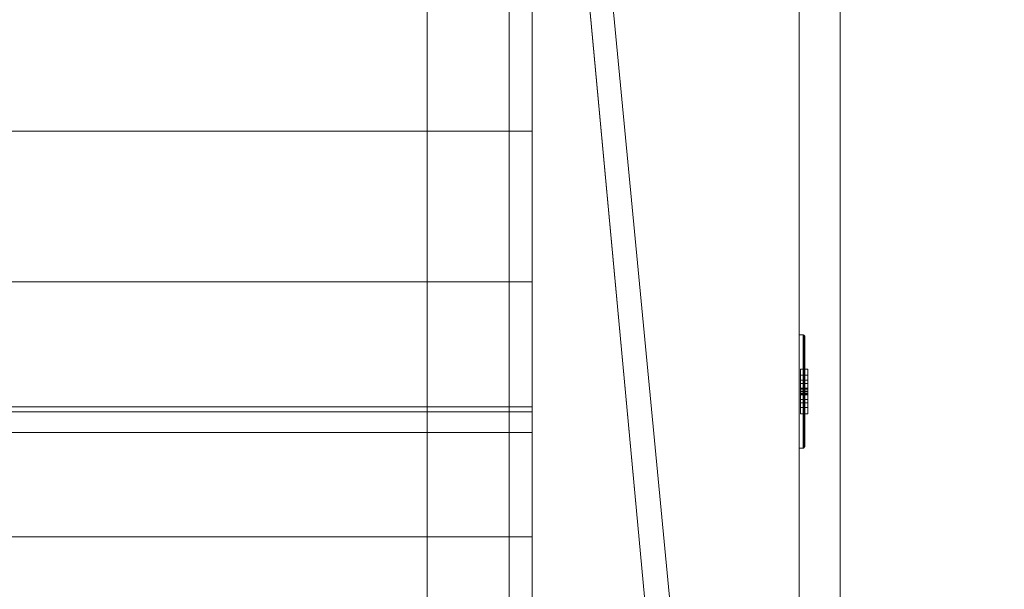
# Model space of a CAD drawing. Header units: inches. Extents: x -263 to 528, y -1 to 602.
# Tile 145 of 256: x 232 to 256, y 58 to 72. Entities that reach past the tile are written whole.
import ezdxf

# ---------------------------------------------------------------- set-up
doc = ezdxf.new("R2010")
doc.units = ezdxf.units.IN
doc.header["$MEASUREMENT"] = 0
for name, color, linetype in [('New_Twindo - Stairs', 7, 'Continuous'), ('Twindo - Electrical', 7, 'Continuous'), ('Twindo - Railings', 7, 'Continuous'), ('Twindo - Slabs', 7, 'Continuous'), ('Twindo - Walls', 7, 'Continuous')]:
    doc.layers.add(name, color=color, linetype=linetype)

# ---------------------------------------------------------------- blocks, each defined once
blk = doc.blocks.new('Wall_E0FE8735-997A-40F1-A2F9-782649790E40', base_point=(244.5, 6.5))
at = {"layer": 'Twindo - Walls', "lineweight": 0}
mesh = blk.add_polyface(dxfattribs=at)
corners = [(252, 127.5), (252, 0), (244.5, 0), (244.5, 127.5), (252, 127.5, 101), (252, 0, 101), (244.5, 0, 101), (244.5, 127.5, 101)]
mesh.append_faces([[corners[k] for k in face] for face in [(0, 1, 2, 3), (4, 5, 1, 0), (6, 2, 1, 5), (3, 2, 6, 7), (7, 4, 0, 3), (7, 6, 5, 4)]], dxfattribs={"color": 254})
blk = doc.blocks.new('Slab_D0BD3B49-249D-4DA8-80D4-D821BCE50D6B', base_point=(-249.5, 387))
at = {"layer": 'Twindo - Slabs', "lineweight": 0}
mesh = blk.add_polyface(dxfattribs=at)
corners = [(-192, 387), (-249.5, 387), (-249.5, 387, -6), (-192, 387, -6), (-89.75, 579.5), (-249.5, 579.5), (-192, 134.5), (-132, 134.5), (-132, 124.5), (10, 124.5), (10, 13.75), (161.5, 13.75), (161.5, 6.5), (252, 6.5), (252, 14), (415.5, 14), (415.5, 322.5), (222.5, 322.5), (222.5, 357.5), (-4, 357.5), (-4, 413), (101.5, 413), (101.5, 553.5), (-89.75, 553.5), (-249.5, 579.5, -6), (-192, 134.5, -6), (-89.75, 579.5, -6), (-89.75, 553.5, -6), (101.5, 553.5, -6), (101.5, 413, -6), (-4, 413, -6), (-4, 357.5, -6), (222.5, 357.5, -6), (222.5, 322.5, -6), (415.5, 322.5, -6), (415.5, 14, -6), (252, 14, -6), (252, 6.5, -6), (161.5, 6.5, -6), (161.5, 13.75, -6), (10, 13.75, -6), (10, 124.5, -6), (-132, 124.5, -6), (-132, 134.5, -6)]
mesh.append_faces([[corners[k] for k in face] for face in [(0, 1, 2, 3), (1, 5, 24, 2), (6, 0, 3, 25), (5, 4, 26, 24), (7, 6, 25, 43), (8, 7, 43, 42), (9, 8, 42, 41), (10, 9, 41, 40), (11, 10, 40, 39), (12, 11, 39, 38), (13, 12, 38, 37), (14, 13, 37, 36), (15, 14, 36, 35), (16, 15, 35, 34), (17, 16, 34, 33), (18, 17, 33, 32), (19, 18, 32, 31), (20, 19, 31, 30), (21, 20, 30, 29), (22, 21, 29, 28), (23, 22, 28, 27), (4, 23, 27, 26)]], dxfattribs={"color": 254})
mesh.append_faces([[corners[k] for k in face] for face in [(22, 20, 21), (16, 14, 15)]], dxfattribs={"vtx0": -1, "color": 254})
mesh.append_faces([[corners[k] for k in face] for face in [(28, 30, 27), (34, 36, 33)]], dxfattribs={"vtx0": -1, "vtx1": -1, "color": 254})
mesh.append_faces([[corners[k] for k in face] for face in [(4, 0, 7), (19, 23, 8), (19, 9, 11), (43, 3, 26), (42, 27, 31), (39, 41, 31)]], dxfattribs={"vtx0": -1, "vtx1": -1, "vtx2": -1, "color": 254})
mesh.append_faces([[corners[k] for k in face] for face in [(23, 7, 8), (19, 8, 9), (17, 11, 12), (17, 12, 13), (17, 13, 14), (3, 24, 26), (43, 26, 27), (39, 31, 32), (39, 32, 33)]], dxfattribs={"vtx0": -1, "vtx2": -1, "color": 254})
mesh.append_faces([[corners[k] for k in face] for face in [(29, 30, 28), (35, 36, 34)]], dxfattribs={"vtx1": -1, "color": 254})
mesh.append_faces([[corners[k] for k in face] for face in [(4, 5, 0), (23, 4, 7), (19, 20, 23), (22, 23, 20), (18, 19, 11), (17, 18, 11), (16, 17, 14), (42, 43, 27), (30, 31, 27), (41, 42, 31), (38, 39, 33), (37, 38, 33), (36, 37, 33)]], dxfattribs={"vtx1": -1, "vtx2": -1, "color": 254})
mesh.append_faces([[corners[k] for k in face] for face in [(5, 1, 0), (0, 6, 7), (9, 10, 11), (3, 2, 24), (43, 25, 3), (39, 40, 41)]], dxfattribs={"vtx2": -1, "color": 254})
blk = doc.blocks.new('Slab_C16FED3F-F51D-4887-95C2-45D370958F54', base_point=(-255.75, 595))
at = {"layer": 'Twindo - Slabs', "lineweight": 0}
mesh = blk.add_polyface(dxfattribs=at)
corners = [(95.5, 568, 128), (95.5, 570, 128), (-75.75, 570, 128), (-75.75, 595, 128), (-255.75, 595, 128), (-255.75, 379, 128), (-198, 379, 128), (-198, 134.5, 128), (-136, 134.5, 128), (-136, 110.5, 128), (6.5, 110.5, 128), (6.5, 6.5, 128), (315.5, 6.5, 128), (315.5, 8, 128), (378.5, 8, 128), (378.5, 6.5, 128), (523, 6.5, 128), (523, 132.25, 128), (421.5, 132.25, 128), (421.5, 333, 128), (239, 333, 128), (239, 391.501, 128), (240, 391.501, 128), (240, 457, 128), (237, 457, 128), (237, 568, 128), (201, 127.5, 128), (201, 128.125, 128), (244.5, 128.125, 128), (244.5, 127.5, 128), (244.5, 15, 128), (161.5, 15, 128), (161.5, 146.5, 128), (200.935, 146.5, 128), (200.997, 146.5, 128), (200.997, 128.5, 128), (95.5, 568, 101), (95.5, 570, 101), (-75.75, 570, 101), (-75.75, 595, 101), (-255.75, 595, 101), (-255.75, 379, 101), (-198, 379, 101), (-198, 134.5, 101), (-136, 134.5, 101), (-136, 110.5, 101), (6.5, 110.5, 101), (6.5, 6.5, 101), (315.5, 6.5, 101), (315.5, 8, 101), (378.5, 8, 101), (378.5, 6.5, 101), (523, 6.5, 101), (523, 132.25, 101), (421.5, 132.25, 101), (421.5, 333, 101), (239, 333, 101), (239, 391.501, 101), (240, 391.501, 101), (240, 457, 101), (237, 457, 101), (237, 568, 101), (201, 127.5, 120), (201, 128, 120), (201, 128.125, 120), (244.5, 128.125, 120), (244.5, 128, 120), (244.5, 127.5, 120), (244.5, 127.5, 101), (244.5, 15, 101), (161.5, 15, 101), (161.5, 146.5, 101), (200.935, 146.5, 101), (200.997, 146.5, 101), (200.997, 128.5, 114.5), (201, 127.5, 101)]
mesh.append_faces([[corners[k] for k in face] for face in [(36, 37, 1, 0), (37, 38, 2, 1), (38, 39, 3, 2), (39, 40, 4, 3), (40, 41, 5, 4), (41, 42, 6, 5), (42, 43, 7, 6), (43, 44, 8, 7), (44, 45, 9, 8), (45, 46, 10, 9), (46, 47, 11, 10), (47, 48, 12, 11), (48, 49, 13, 12), (49, 50, 14, 13), (50, 51, 15, 14), (51, 52, 16, 15), (52, 53, 17, 16), (53, 54, 18, 17), (54, 55, 19, 18), (55, 56, 20, 19), (56, 57, 21, 20), (57, 58, 22, 21), (58, 59, 23, 22), (59, 60, 24, 23), (60, 61, 25, 24), (61, 36, 0, 25), (28, 27, 64, 65), (69, 70, 31, 30), (70, 71, 32, 31), (33, 32, 71, 72), (33, 72, 73, 34), (34, 73, 74, 35), (62, 67, 66, 63), (65, 64, 63, 66), (67, 62, 75, 68), (72, 74, 73)]], dxfattribs={"color": 254})
mesh.append_faces([[corners[k] for k in face] for face in [(23, 21, 22), (27, 63, 64), (29, 66, 67), (29, 69, 30), (75, 74, 72), (52, 54, 53)]], dxfattribs={"vtx0": -1, "color": 254})
mesh.append_faces([[corners[k] for k in face] for face in [(16, 18, 15), (59, 57, 60)]], dxfattribs={"vtx0": -1, "vtx1": -1, "color": 254})
mesh.append_faces([[corners[k] for k in face] for face in [(3, 6, 8), (31, 0, 11), (0, 32, 34), (24, 34, 27), (20, 24, 27), (28, 30, 12), (20, 28, 13), (75, 26, 74), (44, 42, 39), (47, 36, 70), (75, 60, 56), (49, 68, 56)]], dxfattribs={"vtx0": -1, "vtx1": -1, "vtx2": -1, "color": 254})
mesh.append_faces([[corners[k] for k in face] for face in [(2, 8, 9), (2, 9, 10), (0, 10, 11), (20, 27, 28), (30, 11, 12), (28, 12, 13), (20, 13, 14), (18, 14, 15), (42, 40, 39), (44, 39, 38), (46, 38, 37), (46, 37, 36), (72, 36, 61), (75, 61, 60), (47, 70, 69), (49, 69, 68), (50, 56, 55), (50, 55, 54)]], dxfattribs={"vtx0": -1, "vtx2": -1, "color": 254})
mesh.append_faces([[corners[k] for k in face] for face in [(17, 18, 16), (58, 57, 59)]], dxfattribs={"vtx1": -1, "color": 254})
mesh.append_faces([[corners[k] for k in face] for face in [(3, 4, 6), (2, 3, 8), (1, 2, 10), (0, 1, 10), (31, 32, 0), (25, 0, 34), (24, 25, 34), (20, 21, 24), (23, 24, 21), (30, 31, 11), (19, 20, 14), (18, 19, 14), (45, 44, 38), (46, 45, 38), (47, 46, 36), (71, 70, 36), (72, 71, 36), (75, 72, 61), (57, 56, 60), (68, 75, 56), (48, 47, 69), (49, 48, 69), (50, 49, 56), (51, 50, 54), (52, 51, 54)]], dxfattribs={"vtx1": -1, "vtx2": -1, "color": 254})
mesh.append_faces([[corners[k] for k in face] for face in [(4, 5, 6), (6, 7, 8), (26, 35, 74), (42, 41, 40), (44, 43, 42)]], dxfattribs={"vtx2": -1, "color": 254})
mesh.append_faces([[corners[k] for k in face] for face in [(27, 26, 62, 63), (29, 28, 65, 66), (29, 67, 68, 69)]], dxfattribs={"vtx3": -1, "color": 254})
blk = doc.blocks.new('Railing Handrail_787EF190-5CA2-4576-B118-0E67D04E62A4')
at = {"layer": 'Twindo - Railings', "lineweight": 0}
mesh = blk.add_polyface(dxfattribs=at)
corners = [(243.94, 53.76, 107.765), (243.94, 54.867, 106.099), (243.94, 88.71, 128.58), (243.94, 87.604, 130.246), (241.94, 54.867, 106.099), (241.94, 88.71, 128.58), (241.94, 53.76, 107.765), (241.94, 87.604, 130.246)]
mesh.append_faces([[corners[k] for k in face] for face in [(0, 1, 2, 3), (1, 4, 5, 2), (4, 6, 7, 5), (6, 0, 3, 7), (0, 6, 4, 1), (3, 2, 5, 7)]], dxfattribs={"color": 9})
blk = doc.blocks.new('Wall_75640CCA-1E29-484E-9BCE-EE20042C0E2F', base_point=(244.5, 88.5))
at = {"layer": 'Twindo - Walls', "lineweight": 0}
mesh = blk.add_polyface(dxfattribs=at)
corners = [(244.5, 79.5, 248), (244.5, 0, 248), (251, 0, 248), (251, 79.5, 248), (244.5, 79.5, 128), (244.5, 0, 128), (251, 0, 128), (251, 79.5, 128)]
mesh.append_faces([[corners[k] for k in face] for face in [(0, 1, 2, 3), (4, 5, 1, 0), (6, 2, 1, 5), (3, 2, 6, 7), (7, 4, 0, 3), (7, 6, 5, 4)]], dxfattribs={"color": 254})
blk = doc.blocks.new('Slab_A3746481-2909-4108-A365-6002FE2AB3C6', base_point=(95.5, 568))
at = {"layer": 'Twindo - Slabs', "lineweight": 0}
mesh = blk.add_polyface(dxfattribs=at)
corners = [(95.5, 568, 254), (95.5, 568, 248), (95.5, 395.501, 248), (95.5, 395.501, 254), (237, 568, 254), (237, 568, 248), (237, 457, 248), (240, 457, 248), (240, 391.501, 248), (239, 391.501, 248), (239, 192.5, 248), (421.5, 192.5, 248), (421.5, 132.25, 248), (523, 132.25, 248), (523, 6.5, 248), (378.5, 6.5, 248), (378.5, 8, 248), (315.5, 8, 248), (315.5, 6.5, 248), (150.5, 6.5, 248), (150.5, 197, 248), (155, 197, 248), (155, 397.501, 248), (113, 397.501, 248), (113, 395.501, 248), (201, 383.001, 248), (170, 383.001, 248), (170, 205.5, 248), (201, 205.5, 248), (378.6, 174.5, 248), (261.6, 174.5, 248), (261.6, 108.5, 248), (342.106, 108.5, 248), (378.6, 144.994, 248), (113, 395.501, 254), (113, 397.501, 254), (155, 397.501, 254), (155, 197, 254), (150.5, 197, 254), (150.5, 6.5, 254), (315.5, 6.5, 254), (315.5, 8, 254), (378.5, 8, 254), (378.5, 6.5, 254), (523, 6.5, 254), (523, 132.25, 254), (421.5, 132.25, 254), (421.5, 192.5, 254), (239, 192.5, 254), (239, 391.501, 254), (240, 391.501, 254), (240, 457, 254), (237, 457, 254), (170, 205.5, 254), (170, 383.001, 254), (201, 383.001, 254), (201, 205.5, 254), (261.6, 108.5, 254), (261.6, 174.5, 254), (378.6, 174.5, 254), (378.6, 144.994, 254), (342.106, 108.5, 254)]
mesh.append_faces([[corners[k] for k in face] for face in [(0, 1, 2, 3), (4, 5, 1, 0), (3, 2, 24, 34), (52, 6, 5, 4), (51, 7, 6, 52), (50, 8, 7, 51), (49, 9, 8, 50), (48, 10, 9, 49), (47, 11, 10, 48), (46, 12, 11, 47), (45, 13, 12, 46), (44, 14, 13, 45), (43, 15, 14, 44), (42, 16, 15, 43), (41, 17, 16, 42), (40, 18, 17, 41), (39, 19, 18, 40), (38, 20, 19, 39), (37, 21, 20, 38), (36, 22, 21, 37), (35, 23, 22, 36), (34, 24, 23, 35), (54, 26, 25, 55), (53, 27, 26, 54), (56, 28, 27, 53), (55, 25, 28, 56), (58, 30, 29, 59), (57, 31, 30, 58), (61, 32, 31, 57), (60, 33, 32, 61), (59, 29, 33, 60)]], dxfattribs={"color": 254})
mesh.append_faces([[corners[k] for k in face] for face in [(14, 12, 13), (51, 49, 50)]], dxfattribs={"vtx0": -1, "color": 254})
mesh.append_faces([[corners[k] for k in face] for face in [(7, 9, 6), (44, 46, 43)]], dxfattribs={"vtx0": -1, "vtx1": -1, "color": 254})
mesh.append_faces([[corners[k] for k in face] for face in [(19, 21, 27), (26, 22, 1), (28, 6, 10), (19, 28, 10), (19, 10, 31), (15, 33, 12), (0, 36, 54), (53, 37, 39), (48, 52, 56), (48, 56, 39), (57, 48, 39), (46, 60, 43)]], dxfattribs={"vtx0": -1, "vtx1": -1, "vtx2": -1, "color": 254})
mesh.append_faces([[corners[k] for k in face] for face in [(23, 2, 1), (26, 21, 22), (19, 27, 28), (25, 1, 5), (28, 5, 6), (17, 31, 32), (16, 32, 33), (29, 10, 11), (33, 11, 12), (0, 34, 35), (0, 35, 36), (53, 36, 37), (0, 54, 55), (52, 55, 56), (57, 39, 40), (57, 40, 41), (61, 41, 42), (48, 58, 59), (60, 42, 43), (46, 59, 60)]], dxfattribs={"vtx0": -1, "vtx2": -1, "color": 254})
mesh.append_faces([[corners[k] for k in face] for face in [(8, 9, 7), (45, 46, 44)]], dxfattribs={"vtx1": -1, "color": 254})
mesh.append_faces([[corners[k] for k in face] for face in [(22, 23, 1), (26, 27, 21), (25, 26, 1), (28, 25, 5), (9, 10, 6), (30, 31, 10), (18, 19, 31), (17, 18, 31), (16, 17, 32), (15, 16, 33), (29, 30, 10), (33, 29, 11), (14, 15, 12), (53, 54, 36), (56, 53, 39), (4, 0, 55), (52, 4, 55), (48, 49, 52), (51, 52, 49), (57, 58, 48), (61, 57, 41), (60, 61, 42), (47, 48, 59), (46, 47, 59)]], dxfattribs={"vtx1": -1, "vtx2": -1, "color": 254})
mesh.append_faces([[corners[k] for k in face] for face in [(23, 24, 2), (19, 20, 21), (0, 3, 34), (37, 38, 39)]], dxfattribs={"vtx2": -1, "color": 254})
blk = doc.blocks.new('Object_7D17DD11-F3D2-426A-9EF3-EC994827F379')
at = {"layer": 'Twindo - Electrical', "lineweight": 0}
mesh = blk.add_polyface(dxfattribs=at)
corners = [(251.138, 61.156, 138.672), (251.138, 63.844, 138.672), (251.138, 63.844, 143.328), (251.138, 61.156, 143.328), (251.138, 62.894, 139.819), (251.138, 62.106, 139.819), (251.138, 61.956, 140.291), (251.138, 62.106, 140.764), (251.138, 62.894, 140.764), (251.138, 63.044, 140.291), (251.138, 62.106, 142.181), (251.138, 62.894, 142.181), (251.138, 63.044, 141.709), (251.138, 62.894, 141.236), (251.138, 62.106, 141.236), (251.138, 61.956, 141.709), (251.137, 61.148, 138.663), (251.137, 63.852, 138.663), (251.137, 63.852, 143.337), (251.137, 61.148, 143.337), (251.034, 62.894, 139.819), (251.034, 62.106, 139.819), (251.034, 61.956, 140.291), (251.034, 62.106, 140.764), (251.034, 62.894, 140.764), (251.034, 63.044, 140.291), (251.034, 62.106, 142.181), (251.034, 62.894, 142.181), (251.034, 63.044, 141.709), (251.034, 62.894, 141.236), (251.034, 62.106, 141.236), (251.034, 61.956, 141.709), (251.128, 61.132, 138.648), (251.128, 63.868, 138.648), (251.128, 63.868, 143.352), (251.128, 61.132, 143.352), (251.112, 61.123, 138.639), (251.112, 63.877, 138.639), (251.112, 63.877, 143.361), (251.112, 61.123, 143.361), (251.103, 61.122, 138.638), (251.103, 63.878, 138.638), (251.103, 63.878, 143.362), (251.103, 61.122, 143.362), (251, 61.122, 138.638), (251, 63.878, 138.638), (251, 63.878, 143.362), (251, 61.122, 143.362)]
mesh.append_faces([[corners[k] for k in face] for face in [(1, 0, 16, 17), (2, 1, 17, 18), (3, 2, 18, 19), (0, 3, 19, 16), (4, 20, 21, 5), (5, 21, 22, 6), (6, 22, 23, 7), (7, 23, 24, 8), (8, 24, 25, 9), (9, 25, 20, 4), (11, 10, 26, 27), (12, 11, 27, 28), (13, 12, 28, 29), (14, 13, 29, 30), (15, 14, 30, 31), (10, 15, 31, 26), (17, 16, 32, 33), (18, 17, 33, 34), (19, 18, 34, 35), (16, 19, 35, 32), (33, 32, 36, 37), (34, 33, 37, 38), (35, 34, 38, 39), (32, 35, 39, 36), (37, 36, 40, 41), (38, 37, 41, 42), (39, 38, 42, 43), (36, 39, 43, 40), (41, 40, 44, 45), (42, 41, 45, 46), (43, 42, 46, 47), (40, 43, 47, 44), (46, 45, 44, 47)]], dxfattribs={"color": 7})
mesh.append_faces([[corners[k] for k in face] for face in [(22, 25, 24, 23), (28, 31, 30, 29)]], dxfattribs={"vtx0": -1, "color": 7})
mesh.append_faces([[corners[k] for k in face] for face in [(1, 4, 0), (0, 6, 3)]], dxfattribs={"vtx0": -1, "vtx1": -1, "color": 7})
mesh.append_faces([[corners[k] for k in face] for face in [(2, 13, 8), (7, 14, 3)]], dxfattribs={"vtx0": -1, "vtx1": -1, "vtx2": -1, "color": 7})
mesh.append_faces([[corners[k] for k in face] for face in [(10, 2, 3), (2, 11, 12), (2, 12, 13), (7, 13, 14), (2, 8, 9), (1, 9, 4), (0, 4, 5), (0, 5, 6)]], dxfattribs={"vtx0": -1, "vtx2": -1, "color": 7})
mesh.append_faces([[corners[k] for k in face] for face in [(10, 11, 2), (15, 10, 3), (14, 15, 3), (7, 8, 13), (6, 7, 3), (1, 2, 9)]], dxfattribs={"vtx1": -1, "vtx2": -1, "color": 7})
mesh.append_faces([[corners[k] for k in face] for face in [(22, 21, 20, 25), (28, 27, 26, 31)]], dxfattribs={"vtx3": -1, "color": 7})
mesh = blk.add_polyface(dxfattribs=at)
corners = [(251.034, 62.894, 139.819), (251.034, 63.044, 140.291), (251.217, 63.044, 140.291), (251.217, 62.894, 139.819), (251.034, 62.894, 140.764), (251.217, 62.894, 140.764), (251.034, 62.106, 140.764), (251.217, 62.106, 140.764), (251.034, 61.956, 140.291), (251.217, 61.956, 140.291), (251.034, 62.106, 139.819), (251.217, 62.106, 139.819), (251.034, 62.303, 140.291), (251.034, 62.224, 140.291), (251.217, 62.224, 140.291), (251.217, 62.303, 140.291), (251.034, 62.224, 140.528), (251.217, 62.224, 140.528), (251.034, 62.303, 140.528), (251.217, 62.303, 140.528), (251.034, 62.697, 140.291), (251.034, 62.697, 140.528), (251.217, 62.697, 140.528), (251.217, 62.697, 140.291), (251.034, 62.776, 140.528), (251.217, 62.776, 140.528), (251.034, 62.776, 140.291), (251.217, 62.776, 140.291), (251.034, 62.421, 139.898), (251.034, 62.421, 139.976), (251.217, 62.421, 139.976), (251.217, 62.421, 139.898), (251.034, 62.432, 140.016), (251.217, 62.432, 140.016), (251.034, 62.461, 140.045), (251.217, 62.461, 140.045), (251.034, 62.5, 140.055), (251.217, 62.5, 140.055), (251.034, 62.539, 140.045), (251.217, 62.539, 140.045), (251.034, 62.568, 140.016), (251.217, 62.568, 140.016), (251.034, 62.579, 139.976), (251.217, 62.579, 139.976), (251.034, 62.579, 139.898), (251.217, 62.579, 139.898)]
mesh.append_faces([[corners[k] for k in face] for face in [(0, 1, 2, 3), (1, 4, 5, 2), (4, 6, 7, 5), (6, 8, 9, 7), (8, 10, 11, 9), (10, 0, 3, 11), (12, 13, 14, 15), (13, 16, 17, 14), (16, 18, 19, 17), (18, 12, 15, 19), (20, 21, 22, 23), (21, 24, 25, 22), (24, 26, 27, 25), (26, 20, 23, 27), (28, 29, 30, 31), (29, 32, 33, 30), (32, 34, 35, 33), (34, 36, 37, 35), (36, 38, 39, 37), (38, 40, 41, 39), (40, 42, 43, 41), (42, 44, 45, 43), (44, 28, 31, 45)]], dxfattribs={"color": 7})
mesh.append_faces([[corners[k] for k in face] for face in [(10, 28, 0), (0, 44, 1), (3, 45, 11), (11, 31, 9)]], dxfattribs={"vtx0": -1, "vtx1": -1, "color": 7})
mesh.append_faces([[corners[k] for k in face] for face in [(24, 18, 4), (8, 1, 36), (17, 22, 7), (2, 9, 37)]], dxfattribs={"vtx0": -1, "vtx1": -1, "vtx2": -1, "color": 7})
mesh.append_faces([[corners[k] for k in face] for face in [(18, 6, 4), (8, 16, 13), (12, 21, 20), (26, 4, 1), (8, 36, 34), (8, 34, 32), (8, 32, 29), (8, 29, 28), (0, 28, 44), (22, 5, 7), (2, 25, 27), (23, 19, 15), (14, 7, 9), (2, 37, 39), (2, 39, 41), (2, 41, 43), (2, 43, 45), (11, 45, 31)]], dxfattribs={"vtx0": -1, "vtx2": -1, "color": 7})
mesh.append_faces([[corners[k] for k in face] for face in [(18, 16, 6), (8, 6, 16), (12, 18, 21), (26, 24, 4), (38, 36, 1), (40, 38, 1), (42, 40, 1), (44, 42, 1), (10, 8, 28), (22, 25, 5), (2, 5, 25), (23, 22, 19), (14, 17, 7), (35, 37, 9), (33, 35, 9), (30, 33, 9), (31, 30, 9), (3, 2, 45)]], dxfattribs={"vtx1": -1, "vtx2": -1, "color": 7})
mesh = blk.add_polyface(dxfattribs=at)
corners = [(251.034, 62.894, 141.236), (251.034, 63.044, 141.709), (251.217, 63.044, 141.709), (251.217, 62.894, 141.236), (251.034, 62.894, 142.181), (251.217, 62.894, 142.181), (251.034, 62.106, 142.181), (251.217, 62.106, 142.181), (251.034, 61.956, 141.709), (251.217, 61.956, 141.709), (251.034, 62.106, 141.236), (251.217, 62.106, 141.236), (251.034, 62.303, 141.709), (251.034, 62.224, 141.709), (251.217, 62.224, 141.709), (251.217, 62.303, 141.709), (251.034, 62.224, 141.945), (251.217, 62.224, 141.945), (251.034, 62.303, 141.945), (251.217, 62.303, 141.945), (251.034, 62.697, 141.709), (251.034, 62.697, 141.945), (251.217, 62.697, 141.945), (251.217, 62.697, 141.709), (251.034, 62.776, 141.945), (251.217, 62.776, 141.945), (251.034, 62.776, 141.709), (251.217, 62.776, 141.709), (251.034, 62.421, 141.315), (251.034, 62.421, 141.394), (251.217, 62.421, 141.394), (251.217, 62.421, 141.315), (251.034, 62.432, 141.433), (251.217, 62.432, 141.433), (251.034, 62.461, 141.462), (251.217, 62.461, 141.462), (251.034, 62.5, 141.472), (251.217, 62.5, 141.472), (251.034, 62.539, 141.462), (251.217, 62.539, 141.462), (251.034, 62.568, 141.433), (251.217, 62.568, 141.433), (251.034, 62.579, 141.394), (251.217, 62.579, 141.394), (251.034, 62.579, 141.315), (251.217, 62.579, 141.315)]
mesh.append_faces([[corners[k] for k in face] for face in [(0, 1, 2, 3), (1, 4, 5, 2), (4, 6, 7, 5), (6, 8, 9, 7), (8, 10, 11, 9), (10, 0, 3, 11), (12, 13, 14, 15), (13, 16, 17, 14), (16, 18, 19, 17), (18, 12, 15, 19), (20, 21, 22, 23), (21, 24, 25, 22), (24, 26, 27, 25), (26, 20, 23, 27), (28, 29, 30, 31), (29, 32, 33, 30), (32, 34, 35, 33), (34, 36, 37, 35), (36, 38, 39, 37), (38, 40, 41, 39), (40, 42, 43, 41), (42, 44, 45, 43), (44, 28, 31, 45)]], dxfattribs={"color": 7})
mesh.append_faces([[corners[k] for k in face] for face in [(10, 28, 0), (0, 44, 1), (3, 45, 11), (11, 31, 9)]], dxfattribs={"vtx0": -1, "vtx1": -1, "color": 7})
mesh.append_faces([[corners[k] for k in face] for face in [(24, 18, 4), (8, 1, 36), (17, 22, 7), (2, 9, 37)]], dxfattribs={"vtx0": -1, "vtx1": -1, "vtx2": -1, "color": 7})
mesh.append_faces([[corners[k] for k in face] for face in [(18, 6, 4), (8, 16, 13), (12, 21, 20), (26, 4, 1), (8, 36, 34), (8, 34, 32), (8, 32, 29), (8, 29, 28), (0, 28, 44), (22, 5, 7), (2, 25, 27), (23, 19, 15), (14, 7, 9), (2, 37, 39), (2, 39, 41), (2, 41, 43), (2, 43, 45), (11, 45, 31)]], dxfattribs={"vtx0": -1, "vtx2": -1, "color": 7})
mesh.append_faces([[corners[k] for k in face] for face in [(18, 16, 6), (8, 6, 16), (12, 18, 21), (26, 24, 4), (38, 36, 1), (40, 38, 1), (42, 40, 1), (44, 42, 1), (10, 8, 28), (22, 25, 5), (2, 5, 25), (23, 22, 19), (14, 17, 7), (35, 37, 9), (33, 35, 9), (30, 33, 9), (31, 30, 9), (3, 2, 45)]], dxfattribs={"vtx1": -1, "vtx2": -1, "color": 7})
blk = doc.blocks.new('Tread_32B26678-90A3-4529-8C6F-043F52A050C2')
at = {"layer": 'New_Twindo - Stairs', "lineweight": 0}
mesh = blk.add_polyface(dxfattribs=at)
corners = [(201, 50.5, 75), (244.5, 50.5, 75), (244.5, 50.5, 75.5), (201, 50.5, 75.5), (244.5, 62, 75), (244.5, 62, 75.5), (201, 62, 75), (201, 62, 75.5)]
mesh.append_faces([[corners[k] for k in face] for face in [(0, 1, 2, 3), (1, 4, 5, 2), (4, 6, 7, 5), (6, 0, 3, 7), (0, 6, 4, 1), (3, 2, 5, 7)]], dxfattribs={"color": 9})
blk = doc.blocks.new('Riser_D5BFBA3B-1434-4982-96C1-8485AC6BB2EC')
at = {"layer": 'New_Twindo - Stairs', "lineweight": 0}
mesh = blk.add_polyface(dxfattribs=at)
corners = [(244.5, 62, 82.5), (244.5, 62.125, 82.5), (201, 62.125, 82.5), (201, 62, 82.5), (244.5, 62.125, 75), (201, 62.125, 75), (244.5, 62, 75), (201, 62, 75)]
mesh.append_faces([[corners[k] for k in face] for face in [(0, 1, 2, 3), (1, 4, 5, 2), (4, 6, 7, 5), (6, 0, 3, 7), (0, 6, 4, 1), (3, 2, 5, 7)]], dxfattribs={"color": 9})
blk = doc.blocks.new('Tread_3E05C543-1CCA-4713-A19E-1596CFAC2ABE')
at = {"layer": 'New_Twindo - Stairs', "lineweight": 0}
mesh = blk.add_polyface(dxfattribs=at)
corners = [(201, 61.5, 82.5), (244.5, 61.5, 82.5), (244.5, 61.5, 83), (201, 61.5, 83), (244.5, 73, 82.5), (244.5, 73, 83), (201, 73, 82.5), (201, 73, 83)]
mesh.append_faces([[corners[k] for k in face] for face in [(0, 1, 2, 3), (1, 4, 5, 2), (4, 6, 7, 5), (6, 0, 3, 7), (0, 6, 4, 1), (3, 2, 5, 7)]], dxfattribs={"color": 9})
blk = doc.blocks.new('Stair Structure_F70141EC-C590-4000-BF0D-7B6B9A603972')
at = {"layer": 'New_Twindo - Stairs', "lineweight": 0}
mesh = blk.add_polyface(dxfattribs=at)
corners = [(244.5, 120.167, 109.73), (244.5, 123.833, 112.23), (244.5, 127.5, 114.73), (244.5, 127.5, 120), (244.5, 117.129, 120), (244.5, 117.129, 112.5), (244.5, 106.129, 112.5), (244.5, 106.129, 105), (244.5, 95.129, 105), (244.5, 95.129, 97.5), (244.5, 84.129, 97.5), (244.5, 84.129, 90), (244.5, 73.129, 90), (244.5, 73.129, 82.5), (244.5, 62.129, 82.5), (244.5, 62.129, 75), (244.5, 51.129, 75), (244.5, 51.129, 68), (244.5, 58.963, 68), (244.5, 61.5, 69.73), (244.5, 65.167, 72.23), (244.5, 68.833, 74.73), (244.5, 72.5, 77.23), (244.5, 76.167, 79.73), (244.5, 79.833, 82.23), (244.5, 83.5, 84.73), (244.5, 87.167, 87.23), (244.5, 90.833, 89.73), (244.5, 94.5, 92.23), (244.5, 98.167, 94.73), (244.5, 101.833, 97.23), (244.5, 105.5, 99.73), (244.5, 109.167, 102.23), (244.5, 112.833, 104.73), (244.5, 116.5, 107.23), (201, 123.833, 112.23), (201, 120.167, 109.73), (201, 127.5, 114.73), (201, 127.5, 120), (201, 117.129, 120), (201, 117.129, 112.5), (201, 106.129, 112.5), (201, 106.129, 105), (201, 95.129, 105), (201, 95.129, 97.5), (201, 84.129, 97.5), (201, 84.129, 90), (201, 73.129, 90), (201, 73.129, 82.5), (201, 62.129, 82.5), (201, 62.129, 75), (201, 51.129, 75), (201, 51.129, 68), (201, 58.963, 68), (201, 61.5, 69.73), (201, 65.167, 72.23), (201, 68.833, 74.73), (201, 72.5, 77.23), (201, 76.167, 79.73), (201, 79.833, 82.23), (201, 83.5, 84.73), (201, 87.167, 87.23), (201, 90.833, 89.73), (201, 94.5, 92.23), (201, 98.167, 94.73), (201, 101.833, 97.23), (201, 105.5, 99.73), (201, 109.167, 102.23), (201, 112.833, 104.73), (201, 116.5, 107.23)]
mesh.append_faces([[corners[k] for k in face] for face in [(35, 1, 0, 36), (37, 2, 1, 35), (3, 2, 37, 38), (3, 38, 39, 4), (39, 40, 5, 4), (41, 6, 5, 40), (41, 42, 7, 6), (43, 8, 7, 42), (43, 44, 9, 8), (45, 10, 9, 44), (45, 46, 11, 10), (47, 12, 11, 46), (47, 48, 13, 12), (49, 14, 13, 48), (49, 50, 15, 14), (51, 16, 15, 50), (52, 17, 16, 51), (18, 17, 52, 53), (54, 19, 18, 53), (55, 20, 19, 54), (56, 21, 20, 55), (57, 22, 21, 56), (58, 23, 22, 57), (59, 24, 23, 58), (60, 25, 24, 59), (61, 26, 25, 60), (62, 27, 26, 61), (63, 28, 27, 62), (64, 29, 28, 63), (65, 30, 29, 64), (66, 31, 30, 65), (67, 32, 31, 66), (68, 33, 32, 67), (69, 34, 33, 68), (36, 0, 34, 69)]], dxfattribs={"color": 9})
mesh.append_faces([[corners[k] for k in face] for face in [(17, 15, 16)]], dxfattribs={"vtx0": -1, "color": 9})
mesh.append_faces([[corners[k] for k in face] for face in [(18, 15, 17), (52, 50, 53)]], dxfattribs={"vtx0": -1, "vtx1": -1, "color": 9})
mesh.append_faces([[corners[k] for k in face] for face in [(2, 5, 7), (2, 7, 9), (2, 9, 11), (2, 11, 13), (2, 13, 15), (18, 2, 15), (42, 40, 37), (44, 42, 37), (46, 44, 37), (48, 46, 37), (50, 48, 37), (53, 50, 37)]], dxfattribs={"vtx0": -1, "vtx1": -1, "vtx2": -1, "color": 9})
mesh.append_faces([[corners[k] for k in face] for face in [(2, 4, 5)]], dxfattribs={"vtx0": -1, "vtx2": -1, "color": 9})
mesh.append_faces([[corners[k] for k in face] for face in [(40, 39, 37)]], dxfattribs={"vtx1": -1, "vtx2": -1, "color": 9})
mesh.append_faces([[corners[k] for k in face] for face in [(2, 3, 4), (5, 6, 7), (7, 8, 9), (9, 10, 11), (11, 12, 13), (13, 14, 15), (39, 38, 37), (42, 41, 40), (44, 43, 42), (46, 45, 44), (48, 47, 46), (50, 49, 48), (52, 51, 50)]], dxfattribs={"vtx2": -1, "color": 9})

msp = doc.modelspace()

# ---------------------------------------------------------------- block references
at = {"layer": 'New_Twindo - Stairs', "color": 8, "linetype": 'Continuous', "lineweight": 9, "true_color": 0x757575}
for name in ['Stair Structure_F70141EC-C590-4000-BF0D-7B6B9A603972', 'Tread_3E05C543-1CCA-4713-A19E-1596CFAC2ABE', 'Riser_D5BFBA3B-1434-4982-96C1-8485AC6BB2EC', 'Tread_32B26678-90A3-4529-8C6F-043F52A050C2']:
    msp.add_blockref(name, (0, 0), dxfattribs=at)
at = {"layer": 'Twindo - Electrical', "color": 36, "linetype": 'Continuous', "lineweight": 18, "true_color": 0x783c00}
msp.add_blockref('Object_7D17DD11-F3D2-426A-9EF3-EC994827F379', (0, 0), dxfattribs=at)
at = {"layer": 'Twindo - Railings', "linetype": 'Continuous', "lineweight": 0}
msp.add_blockref('Railing Handrail_787EF190-5CA2-4576-B118-0E67D04E62A4', (0, 0), dxfattribs=at)
at = {"layer": 'Twindo - Slabs', "color": 251, "linetype": 'Continuous', "lineweight": 18, "true_color": 0x4a4a4a}
for name, p in [('Slab_C16FED3F-F51D-4887-95C2-45D370958F54', (-255.75, 595)), ('Slab_D0BD3B49-249D-4DA8-80D4-D821BCE50D6B', (-249.5, 387)), ('Slab_A3746481-2909-4108-A365-6002FE2AB3C6', (95.5, 568))]:
    msp.add_blockref(name, p, dxfattribs=at)
at = {"layer": 'Twindo - Walls', "color": 7, "lineweight": 35}
for name, p in [('Wall_E0FE8735-997A-40F1-A2F9-782649790E40', (244.5, 6.5)), ('Wall_75640CCA-1E29-484E-9BCE-EE20042C0E2F', (244.5, 88.5))]:
    msp.add_blockref(name, p, dxfattribs=at)

doc.saveas('drawing.dxf')
